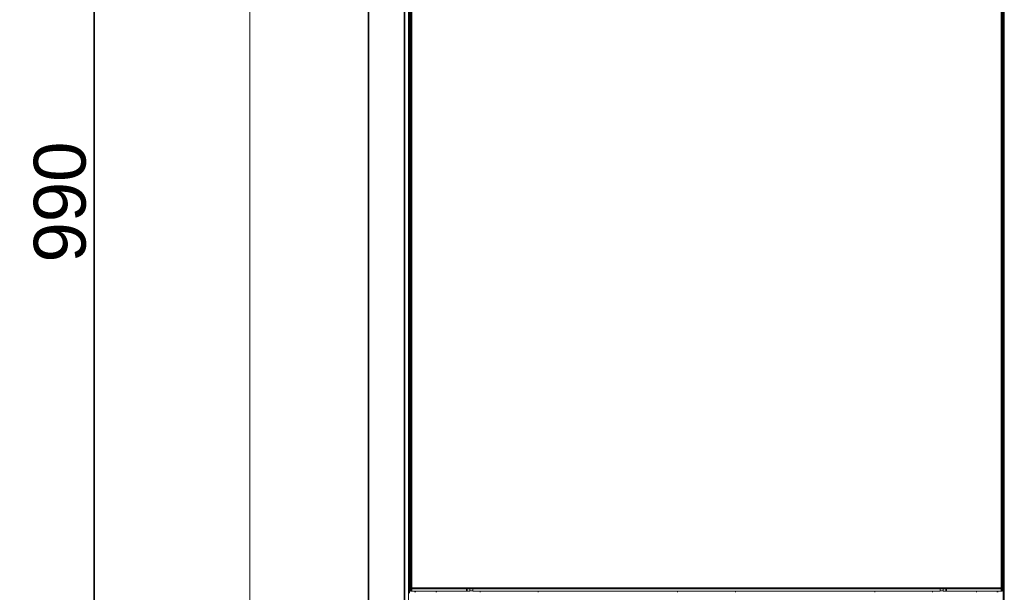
# Model space of a CAD drawing. Header units: millimetres. Extents: x 4 to 1188, y 1 to 840.
# Tile 107 of 203: x 518 to 613, y 316 to 371. Entities that reach past the tile are written whole.
import ezdxf

# ---------------------------------------------------------------- set-up
doc = ezdxf.new("R2010")
doc.units = ezdxf.units.MM
doc.layers.add('1', color=7, linetype='Continuous')
doc.styles.add('Arial Unicode MS', font='Arial Unicode MS')
doc.dimstyles.get("Standard").update_dxf_attribs({"dimtxt": 0.18, "dimasz": 0.18, "dimexe": 0.18, "dimexo": 0.0625, "dimgap": 0.09, "dimtad": 0, "dimtih": 1, "dimtoh": 1, "dimdec": 4, "dimzin": 0, "dimdsep": 46, "dimtxsty": 'Standard', "dimcen": 0.09, "dimadec": 0, "dimazin": 0, "dimtfac": 1, "dimtdec": 4, "dimtofl": 0, "dimtmove": 0, "dimatfit": 3, "dimfxl": 0, "dimtolj": 1, "dimtzin": 0, "dimarcsym": 0})

# ---------------------------------------------------------------- blocks, each defined once
blk = doc.blocks.new('_U0')
at = {"layer": '1', "color": 18, "lineweight": 35}
for p, q in [((547.706, 423.503), (522.858, 423.503)), ((524.858, 282.024), (524.858, 423.503)), ((539.569, 282.024), (522.858, 282.024))]:
    blk.add_line(p, q, dxfattribs=at)
at = {"layer": '1', "color": 18, "lineweight": 70}
for points in [[(524.858, 423.503), (525.634, 420.003), (524.082, 420.003)], [(524.858, 282.024), (524.082, 285.524), (525.634, 285.524)]]:
    blk.add_solid(points, dxfattribs=at)
at = {"layer": '1', "color": 18, "linetype": 'Continuous', "lineweight": 13, "insert": (524.103, 347.411), "char_height": 5, "attachment_point": 7, "rotation": 90, "line_spacing_factor": 1.047437, "style": 'Arial Unicode MS'}
blk.add_mtext('\\fArial Unicode MS|b0|i0;\\W1.0000;990', dxfattribs=at)

msp = doc.modelspace()

# ---------------------------------------------------------------- linework, layer by layer
at = {"layer": '1', "color": 154, "linetype": 'Continuous', "lineweight": 13}
for p, q in [((612.5257, 420.7882), (612.5257, 282.9311)), ((555.14, 416.2168), (555.14, 283.5025)), ((555.3328, 316.0382), (555.3328, 411.5382)), ((612.3328, 411.5382), (612.3328, 316.0382)), ((555.24, 315.575), (555.24, 408.7025)), ((612.4257, 408.7025), (612.4257, 311.6042)), ((539.8542, 392.9322), (539.8542, 283.0739)), ((555.3317, 368.2954), (555.3317, 369.7239)), ((612.3339, 369.7239), (612.3339, 368.2954)), ((555.3317, 355.2096), (555.3317, 356.6382)), ((555.3317, 352.3525), (555.3317, 353.7811)), ((612.5257, 352.2668), (612.4257, 352.2668)), ((612.5257, 350.7168), (612.4257, 350.7168)), ((612.4846, 349.9934), (612.508, 350.1344)), ((612.5257, 349.9866), (612.4846, 349.9934)), ((612.5257, 350.2413), (612.508, 350.1344)), ((612.4846, 349.1544), (612.5257, 349.1612)), ((612.508, 349.0135), (612.4846, 349.1544)), ((612.5257, 348.4311), (612.4257, 348.4311)), ((612.508, 349.0135), (612.5257, 348.9066)), ((612.4257, 346.8811), (612.5257, 346.8811)), ((555.3317, 338.5668), (555.3317, 339.9954)), ((612.3339, 339.9954), (612.3339, 338.5668)), ((612.4828, 339.7918), (612.4257, 339.7346)), ((612.4971, 339.7918), (612.4828, 339.7918)), ((612.4828, 339.7918), (612.4828, 338.7704)), ((612.4971, 339.7918), (612.4971, 338.7704)), ((612.5257, 339.5668), (612.4971, 339.5668)), ((612.4257, 338.8275), (612.4828, 338.7704)), ((612.4828, 338.7704), (612.4971, 338.7704)), ((612.4971, 338.9954), (612.5257, 338.9954)), ((555.3317, 333.9954), (555.3317, 335.4239)), ((612.3339, 335.4239), (612.3339, 333.9954)), ((555.3317, 329.4239), (555.3317, 330.8525)), ((612.3339, 330.8525), (612.3339, 329.4239)), ((612.4257, 319.5462), (612.4427, 319.5462)), ((612.4257, 319.01), (612.4427, 319.01)), ((612.5257, 319.4025), (612.4427, 319.5462)), ((612.4257, 317.9378), (612.4427, 317.9378)), ((612.4257, 317.4017), (612.4427, 317.4017)), ((612.4427, 317.4017), (612.5257, 317.5454)), ((555.3328, 316.0382), (555.3328, 315.9668)), ((555.3328, 315.7525), (555.3328, 315.9668)), ((555.3328, 315.9668), (555.4042, 315.9668)), ((560.7471, 315.9668), (555.4042, 315.9668)), ((560.7471, 315.9668), (560.9642, 315.9668)), ((606.7009, 315.9668), (560.9647, 315.9668)), ((561.0328, 315.9668), (561.0328, 315.7525)), ((561.3185, 315.7525), (561.3185, 315.9668)), ((606.3471, 315.9668), (606.3471, 315.7525)), ((606.6328, 315.7525), (606.6328, 315.9668)), ((606.7014, 315.9668), (606.9185, 315.9668)), ((612.2614, 315.9668), (606.9185, 315.9668)), ((612.2614, 315.9668), (612.3328, 315.9668)), ((612.3328, 315.9668), (612.3328, 316.0382)), ((612.3328, 315.9668), (612.3328, 315.7525)), ((555.4042, 315.7525), (555.3328, 315.7525)), ((560.7471, 315.7525), (555.4042, 315.7525)), ((557.8114, 315.6461), (557.8114, 315.7532)), ((557.8328, 315.6454), (557.8328, 315.7525)), ((561.0328, 315.7525), (560.7471, 315.7525)), ((561.3185, 315.7882), (561.0328, 315.7882)), ((561.3185, 315.7525), (606.3471, 315.7525)), ((562.0471, 315.7525), (562.0471, 315.6454)), ((567.6185, 315.6454), (567.6185, 315.7525)), ((581.0471, 315.7525), (581.0471, 315.6454)), ((586.6185, 315.6454), (586.6185, 315.7525)), ((600.0471, 315.7525), (600.0471, 315.6454)), ((605.6185, 315.6454), (605.6185, 315.7525)), ((606.6329, 315.7882), (606.3471, 315.7882)), ((606.9185, 315.7525), (606.6328, 315.7525)), ((612.2614, 315.7525), (606.9185, 315.7525)), ((609.8328, 315.7525), (609.8328, 315.6454)), ((609.8542, 315.7532), (609.8542, 315.6461)), ((612.3328, 315.7525), (612.2614, 315.7525))]:
    msp.add_line(p, q, dxfattribs=at)
at = {"layer": '1', "color": 154, "linetype": 'Continuous', "lineweight": 35}
for p, q in [((551.2828, 416.2168), (551.2828, 283.0739)), ((554.74, 416.2168), (554.74, 283.5025)), ((555.4042, 411.5382), (555.4042, 316.0382)), ((612.2614, 316.0382), (612.2614, 411.5382)), ((612.508, 350.1344), (612.5257, 350.1314)), ((612.5257, 349.0164), (612.508, 349.0135)), ((555.3328, 316.0382), (555.4042, 316.0382)), ((555.4042, 316.0382), (555.4042, 315.9668)), ((555.4042, 316.0382), (612.2614, 316.0382)), ((555.4042, 315.9668), (555.4042, 315.7525)), ((560.7471, 315.7525), (560.7471, 315.9668)), ((606.9185, 315.9668), (606.9185, 315.7525)), ((612.2614, 315.9668), (612.2614, 316.0382)), ((612.2614, 316.0382), (612.3328, 316.0382)), ((612.2614, 315.7525), (612.2614, 315.9668)), ((555.7828, 315.6471), (555.7828, 315.7542)), ((611.8828, 315.7542), (611.8828, 315.6471))]:
    msp.add_line(p, q, dxfattribs=at)
at = {"layer": '1', "color": 154, "linetype": 'Continuous', "lineweight": 13}
for centre, radius, start, end in [((612.5685, 352.5357), 0.1429, 180, 240), ((612.4257, 352.2882), 0.1429, 270, 314.428125), ((612.4257, 352.2882), 0.1429, 45.571875, 60), ((612.4257, 346.8596), 0.1429, 45.571875, 90), ((612.5685, 346.6122), 0.1429, 120, 180), ((612.4257, 346.8596), 0.1429, 300, 314.428125), ((612.5685, 322.9025), 0.1429, 180, 252.541406), ((555.4042, 316.0382), 0.0714, 180, 270), ((612.2614, 316.0382), 0.0714, 270, 0)]:
    msp.add_arc(centre, radius, start, end, dxfattribs=at)

# ---------------------------------------------------------------- dimensions: what is measured, and where the dimension line sits
at = {"layer": '1', "color": 18, "linetype": 'Continuous', "lineweight": 13}
dim = msp.add_linear_dim(base=(524.8581, 423.5025), p1=(540.5685, 282.0239), p2=(548.7058, 423.5025), angle=90, dimstyle='Standard', override={"dimtxt": 5, "dimasz": 3.5, "dimexe": 2, "dimexo": 1, "dimgap": 2.5, "dimtad": 1, "dimtih": 0, "dimtoh": 0, "dimdec": 0, "dimlfac": 7, "dimzin": 8, "dimdsep": 44, "dimlunit": 2, "dimtxsty": 'Arial Unicode MS', "dimsah": 1, "dimse1": 0, "dimse2": 0, "dimsd1": 0, "dimsd2": 0, "dimclrd": 18, "dimclre": 18, "dimclrt": 18, "dimtol": 0, "dimtm": -0.1, "dimtfac": 0.4, "dimtdec": 2, "dimtofl": 1, "dimtmove": 0, "dimtzin": 8, "dimlwd": 35, "dimlwe": 35}, dxfattribs=at)
dim.commit()
dim.dimension.update_dxf_attribs({"geometry": '_U0', "text_midpoint": (524.8581, 352.7632), "dimtype": 160})

doc.saveas('drawing.dxf')
